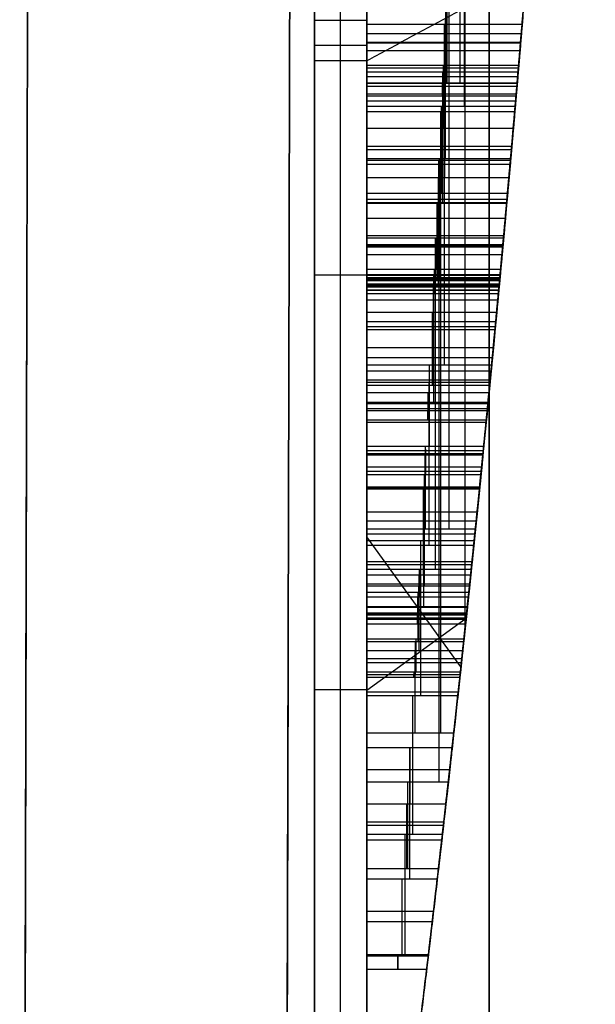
# Model space of a CAD drawing. Header units: millimetres. Extents: x -398 to 387, y -563 to 552.
# Tile 238 of 256: x 379.31 to 382.61, y -15.48 to -9.85. Entities that reach past the tile are written whole.
import ezdxf

# ---------------------------------------------------------------- set-up
doc = ezdxf.new("R2010")
doc.units = ezdxf.units.MM
doc.layers.add('Livello 01', color=7, linetype='Continuous')

# ---------------------------------------------------------------- blocks, each defined once
blk = doc.blocks.new('LOGOKMEDIOTIT')
at = {"layer": 'Livello 01', "color": 254, "true_color": 0xcad1ee}
for p, q in [((283.9315, 277.8976, -0.15), (291.1251, 304.7982, -0.15)), ((291.4653, 301.1167, 0.4496), (290.9978, 299.3711, 0.4496)), ((291.2315, 300.2439), (291.2315, 300.2439, 0.88)), ((290.9978, 299.3711, 0.533), (293.7063, 298.9656, 0.533)), ((290.8648, 298.8767, 0.4244), (290.3687, 297.0236, 0.4244)), ((294.4208, 296.8234, 0.556), (290.8648, 298.8767, 0.556)), ((290.6167, 297.9501), (290.6167, 297.9501, 0.8274)), ((291.4907, 295.733), (289.9129, 295.733)), ((287.659, 290.3766, 0.5386), (288.4021, 294.6154)), ((291.2803, 292.2866, 0.442), (289.3858, 293.38, 0.442)), ((290.333, 292.8333), (290.333, 292.8333, 0.8022)), ((290.4755, 288.6837), (290.4755, 292.7511)), ((288.9186, 291.6117, 0.3344), (288.4484, 289.8581, 0.3344)), ((287.5245, 291.3336), (287.9364, 291.3336, 0.5682)), ((287.5283, 291.3479, -0.3), (287.5283, 291.3479)), ((310.7906, 291.1786, -0.3), (287.4831, 291.1786, -0.3)), ((289.8499, 291.0811, 0.3791), (289.844, 291.0567, 0.3791)), ((289.8469, 291.0689), (289.8469, 291.0689, 0.7579)), ((288.6835, 290.7349), (288.6835, 290.7349, 0.6453)), ((291.1032, 290.5893), (288.6445, 290.5893)), ((288.4484, 289.8581, 0.4712), (292.003, 287.7986, 0.4712)), ((290.1124, 287.9309, 0.3912), (288.2183, 289.0241, 0.3912)), ((290.2257, 288.8284), (290.2257, 288.8284, 0.7926)), ((289.1653, 288.4775), (289.1653, 288.4775, 0.6931)), ((289.3074, 284.3274), (289.3074, 288.3955)), ((287.7508, 287.2564, 0.2742), (287.2805, 285.5015, 0.2742)), ((288.6833, 286.7248, 0.3227), (288.6765, 286.7014, 0.3227)), ((288.6799, 286.7131), (288.6799, 286.7131, 0.645)), ((287.5156, 286.3789), (287.5156, 286.3789, 0.5231)), ((289.9363, 286.2334), (287.4766, 286.2334)), ((291.3343, 285.3075, 0.4443), (290.4579, 285.8177, 0.4443)), ((290.8961, 285.5626), (290.8961, 285.5626, 0.8516)), ((287.2805, 285.5015, 0.4232), (290.8348, 283.4427, 0.4232)), ((290.8348, 283.4427, 0.4443), (291.3343, 285.3075, 0.4443)), ((287.0008, 284.4579, 0.2331), (286.505, 282.6048, 0.2331)), ((290.5568, 282.4043, 0.411), (287.0008, 284.4579, 0.411)), ((289.0577, 284.4721), (289.0577, 284.4721, 0.6825)), ((291.0846, 284.3751), (291.0846, 284.3751, 0.8676)), ((288.2286, 281.656), (288.2286, 283.7489)), ((286.7529, 283.5314), (286.7529, 283.5314, 0.4383)), ((288.7788, 283.4311), (288.7788, 283.4311, 0.6549)), ((290.0714, 280.5932, 0.411), (290.5568, 282.4043, 0.411)), ((290.3141, 281.4988), (290.3141, 281.4988, 0.8005)), ((287.6266, 281.3143), (286.0489, 281.3143)), ((290.2646, 281.3143), (288.7316, 281.3143)), ((288.2286, 278.3085), (288.2286, 280.3287)), ((289.9004, 277.6072, 0.7629), (289.9004, 277.073)), ((287.8818, 277.4668, 0.5624), (294.9331, 277.4668, 0.5624)), ((284.5646, 277.073, -0.15), (295.2362, 277.073, -0.15)), ((289.9004, 277.073, -0.3), (289.9004, 277.073))]:
    blk.add_line(p, q, dxfattribs=at)
for points, weights, degree in [([(291.3551, 305.1541, -0.3), (291.4668, 305.2398, -0.3), (291.6043, 305.2842, -0.3), (291.7582, 305.2842, -0.3)], [1, 0.977400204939, 0.977400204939, 1], 3), ([(291.7582, 305.2842), (291.6043, 305.2842), (291.4668, 305.2398), (291.3551, 305.1541)], [1, 0.977400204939, 0.977400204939, 1], 3), ([(291.3551, 305.1541, -0.15), (291.4668, 305.2398, -0.15), (291.6043, 305.2842, -0.15), (291.7582, 305.2842, -0.15)], [1, 0.977400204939, 0.977400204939, 1], 3), ([(291.1251, 304.7982, -0.3), (291.1649, 304.9469, -0.3), (291.2433, 305.0683, -0.3), (291.3551, 305.1541, -0.3)], [1, 0.977400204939, 0.977400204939, 1], 3), ([(291.3551, 305.1541), (291.2433, 305.0683), (291.1649, 304.9469), (291.1251, 304.7982)], [1, 0.977400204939, 0.977400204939, 1], 3), ([(291.1251, 304.7982, -0.15), (291.1649, 304.9469, -0.15), (291.2433, 305.0683, -0.15), (291.3551, 305.1541, -0.15)], [1, 0.977400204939, 0.977400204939, 1], 3), ([(291.6151, 304.16, 0.9115), (289.0785, 295.2306, 0.7063), (286.548, 286.4985, 0.4366), (284.0251, 277.9695, 0.1026)], [1, 0.999784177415, 0.999784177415, 1], 3), ([(290.9978, 299.3711, 0.8603), (291.1536, 299.9529, 0.8735), (291.3094, 300.5347, 0.8865), (291.4653, 301.1167, 0.8993)], [1, 0.999999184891, 0.999999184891, 1], 3), ([(293.7063, 298.9656, 1.066), (292.8028, 299.1008, 1.0056), (291.9, 299.236, 0.937), (290.9978, 299.3711, 0.8603)], [1, 0.999972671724, 0.999972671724, 1], 3), ([(290.3687, 297.0236, 0.8054), (290.534, 297.6412, 0.8202), (290.6994, 298.2589, 0.8347), (290.8648, 298.8767, 0.8489)], [1, 0.999999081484, 0.999999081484, 1], 3), ([(290.8648, 298.8767, 0.8489), (292.0491, 298.1929, 0.9507), (293.2345, 297.5084, 1.0384), (294.4208, 296.8234, 1.112)], [1, 0.999952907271, 0.999952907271, 1], 3), ([(289.3858, 293.38, 0.7144), (290.0169, 293.0158, 0.7749), (290.6484, 292.6513, 0.8315), (291.2803, 292.2866, 0.884)], [1, 0.999986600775, 0.999986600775, 1], 3), ([(288.4484, 289.8581, 0.6215), (288.6051, 290.4425, 0.6375), (288.7619, 291.0271, 0.6533), (288.9186, 291.6117, 0.6688)], [1, 0.999999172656, 0.999999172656, 1], 3), ([(289.844, 291.0567, 0.7576), (289.8469, 291.0689, 0.7579), (289.8499, 291.0811, 0.7582)], [1, 0.999999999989, 1], 2), ([(288.7304, 290.9099, 0.65), (288.2719, 290.9099, 0.604), (287.8136, 290.9099, 0.5552)], [0.997216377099, 0.997258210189, 0.997309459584], 2), ([(298.4324, 290.9099, 1.3071), (294.6832, 290.9099, 1.1751), (290.9453, 290.9099, 0.8558)], [0.997381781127, 0.996913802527, 0.997069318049], 2), ([(292.003, 287.7986, 0.9424), (290.8169, 288.4859, 0.8495), (289.632, 289.1724, 0.7425), (288.4484, 289.8581, 0.6215)], [1, 0.999952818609, 0.999952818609, 1], 3), ([(288.2183, 289.0241, 0.5977), (288.8492, 288.6599, 0.6633), (289.4806, 288.2955, 0.7248), (290.1124, 287.9309, 0.7823)], [1, 0.999986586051, 0.999986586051, 1], 3), ([(287.2805, 285.5015, 0.4974), (287.4372, 286.0863, 0.5147), (287.594, 286.6713, 0.5317), (287.7508, 287.2564, 0.5485)], [1, 0.9999991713, 0.9999991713, 1], 3), ([(288.6765, 286.7014, 0.6446), (288.6799, 286.7131, 0.645), (288.6833, 286.7248, 0.6453)], [1, 0.999999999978, 1], 2), ([(290.4579, 285.8177, 0.8134), (290.75, 285.6477, 0.8393), (291.0421, 285.4776, 0.8643), (291.3343, 285.3075, 0.8885)], [1, 0.999997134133, 0.999997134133, 1], 3), ([(290.8348, 283.4427, 0.8463), (289.6487, 284.1297, 0.7441), (288.4639, 284.816, 0.6278), (287.2805, 285.5015, 0.4974)], [1, 0.999952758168, 0.999952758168, 1], 3), ([(291.3343, 285.3075, 0.8885), (291.1678, 284.6858, 0.8747), (291.0013, 284.0642, 0.8607), (290.8348, 283.4427, 0.8463)], [1, 0.999999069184, 0.999999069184, 1], 3), ([(286.505, 282.6048, 0.4099), (286.6702, 283.2224, 0.429), (286.8355, 283.8401, 0.4478), (287.0008, 284.4579, 0.4663)], [1, 0.999999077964, 0.999999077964, 1], 3), ([(287.0008, 284.4579, 0.4663), (288.1847, 283.7742, 0.599), (289.3701, 283.0897, 0.7176), (290.5568, 282.4043, 0.8221)], [1, 0.999952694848, 0.999952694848, 1], 3), ([(290.5568, 282.4043, 0.8221), (290.395, 281.8005, 0.8078), (290.2332, 281.1968, 0.7933), (290.0714, 280.5932, 0.7786)], [1, 0.999999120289, 0.999999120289, 1], 3), ([(288.892, 280.9795, 0.6662), (288.2504, 280.9795, 0.6025), (287.6095, 280.9795, 0.5333)], [0.999993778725, 0.999984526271, 0.999993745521], 2), ([(284.7433, 277.2102, 0.1959), (288.028, 277.5034, 0.6146), (291.3248, 277.7203, 0.9244), (294.63, 277.8607, 1.1249)], [1, 0.999634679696, 0.999634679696, 1], 3)]:
    blk.add_rational_spline(points, weights, degree=degree, dxfattribs=at)
for points, degree in [([(291.3551, 305.1541), (291.3551, 305.1541, -0.3)], 1), ([(291.2133, 304.9996, -0.3), (291.2133, 304.9996)], 1), ([(291.1251, 304.7982), (283.9315, 277.8976)], 1), ([(283.9315, 277.8976, -0.3), (291.1251, 304.7982, -0.3)], 1), ([(291.6151, 304.16, 0.9115), (291.1251, 304.7982)], 1), ([(291.1251, 304.7982), (291.1251, 304.7982, -0.3)], 1), ([(291.4653, 301.1167), (290.9978, 299.3711)], 1), ([(290.9978, 299.3711), (290.9978, 299.3711, 0.8603)], 1), ([(290.9978, 299.3711), (293.7063, 298.9656)], 1), ([(290.3687, 297.0236), (290.8648, 298.8767)], 1), ([(290.8648, 298.8767), (290.8648, 298.8767, 0.8489)], 1), ([(290.8648, 298.8767), (294.4208, 296.8234)], 1), ([(290.3687, 297.0236), (290.3687, 297.0236, 0.8054)], 1), ([(290.7387, 296.8238), (290.5847, 296.9064), (290.462, 296.9726), (290.3687, 297.0236)], 3), ([(290.7387, 296.8238, 0.4215), (290.5847, 296.9064, 0.4215), (290.462, 296.9726, 0.4215), (290.3687, 297.0236, 0.4215)], 3), ([(290.531, 296.9356, 0.8198), (290.531, 296.9356)], 1), ([(290.7387, 296.8238), (290.7387, 296.8238, 0.838)], 1), ([(291.0615, 296.6498), (290.9998, 296.6829), (290.8923, 296.7414), (290.7387, 296.8238)], 3), ([(291.0615, 296.6498, 0.4354), (290.9998, 296.6829, 0.4354), (290.8923, 296.7414, 0.4354), (290.7387, 296.8238, 0.4354)], 3), ([(290.9346, 296.7183, 0.8549), (290.9346, 296.7183)], 1), ([(290.3101, 296.441), (290.4931, 296.6012), (290.7432, 296.6708), (291.0615, 296.6498)], 3), ([(290.3101, 296.441, 0.4354), (290.4931, 296.6012, 0.4354), (290.7432, 296.6708, 0.4354), (291.0615, 296.6498, 0.4354)], 3), ([(291.0615, 296.6498), (291.0615, 296.6498, 0.8657)], 1), ([(290.635, 296.6134, 0.829), (290.635, 296.6134)], 1), ([(289.8778, 295.6107), (289.9832, 296.0049), (290.1272, 296.2805), (290.3101, 296.441)], 3), ([(289.8778, 295.6107, 0.4025), (289.9832, 296.0049, 0.4025), (290.1272, 296.2805, 0.4025), (290.3101, 296.441, 0.4025)], 3), ([(290.3101, 296.441), (290.3101, 296.441, 0.8002)], 1), ([(290.0649, 296.1135, 0.778), (290.0649, 296.1135)], 1), ([(289.8698, 294.5238), (289.7641, 294.8353), (289.7675, 295.197), (289.8778, 295.6107)], 3), ([(289.8698, 294.5238, 0.3827), (289.7641, 294.8353, 0.3827), (289.7675, 295.197, 0.3827), (289.8778, 295.6107, 0.3827)], 3), ([(289.8778, 295.6107), (289.8778, 295.6107, 0.7608)], 1), ([(289.7928, 295.0289, 0.7529), (289.7928, 295.0289)], 1), ([(289.8698, 294.5238), (289.8698, 294.5238, 0.76)], 1), ([(290.5661, 293.5843), (290.2068, 293.8999), (289.9756, 294.2138), (289.8698, 294.5238)], 3), ([(290.5661, 293.5843, 0.4139), (290.2068, 293.8999, 0.4139), (289.9756, 294.2138, 0.4139), (289.8698, 294.5238, 0.4139)], 3), ([(290.1229, 294.0561, 0.7833), (290.1229, 294.0561)], 1), ([(291.3598, 293.0431, 0.8906), (291.0776, 293.196, 0.8673), (290.8084, 293.3734, 0.8442), (290.5661, 293.5843, 0.8229)], 3), ([(290.5661, 293.5843), (290.5661, 293.5843, 0.8229)], 1), ([(291.3598, 293.0431), (291.057, 293.2071), (290.7924, 293.3873), (290.5661, 293.5843)], 3), ([(291.3598, 293.0431, 0.448), (291.057, 293.2071, 0.448), (290.7924, 293.3873, 0.448), (290.5661, 293.5843, 0.448)], 3), ([(289.3858, 293.38), (289.3231, 293.2812), (289.2704, 293.1844), (289.2277, 293.0882)], 3), ([(289.2277, 293.0882, 0.3593), (289.2704, 293.1844, 0.3593), (289.3231, 293.2812, 0.3593), (289.3858, 293.38, 0.3593)], 3), ([(289.3858, 293.38), (289.3858, 293.38, 0.7144)], 1), ([(291.2803, 292.2866), (289.3858, 293.38)], 1), ([(290.9343, 293.3013, 0.8548), (290.9343, 293.3013)], 1), ([(289.2992, 293.2331, 0.706), (289.2992, 293.2331)], 1), ([(289.2277, 293.0882), (289.1846, 292.9918), (289.1508, 292.896), (289.1254, 292.8013)], 3), ([(289.1254, 292.8013, 0.3517), (289.1508, 292.896, 0.3517), (289.1846, 292.9918, 0.3517), (289.2277, 293.0882, 0.3517)], 3), ([(289.2277, 293.0882), (289.2277, 293.0882, 0.6991)], 1), ([(289.1699, 292.9441, 0.6935), (289.1699, 292.9441)], 1), ([(289.1254, 292.8013), (289.0372, 292.4723), (289.0516, 292.1684), (289.1691, 291.89)], 3), ([(289.1691, 291.89, 0.3488), (289.0516, 292.1684, 0.3488), (289.0372, 292.4723, 0.3488), (289.1254, 292.8013, 0.3488)], 3), ([(289.1254, 292.8013), (289.1254, 292.8013, 0.6892)], 1), ([(289.0701, 292.3267, 0.6838), (289.0701, 292.3267)], 1), ([(291.1004, 291.8807), (291.1504, 292.0082), (291.2096, 292.1436), (291.2803, 292.2866)], 3), ([(291.2803, 292.2866, 0.4447), (291.2096, 292.1436, 0.4447), (291.1504, 292.0082, 0.4447), (291.1004, 291.8807, 0.4447)], 3), ([(291.2803, 292.2866), (291.2803, 292.2866, 0.884)], 1), ([(291.1826, 292.0778, 0.8759), (291.1826, 292.0778)], 1), ([(289.1691, 291.89), (289.1691, 291.89, 0.6934)], 1), ([(289.1691, 291.89), (289.2859, 291.6113), (289.5129, 291.3416), (289.8499, 291.0811)], 3), ([(289.8499, 291.0811, 0.3814), (289.5129, 291.3416, 0.3814), (289.2859, 291.6113, 0.3814), (289.1691, 291.89, 0.3814)], 3), ([(290.9788, 291.5111), (291.0109, 291.6303), (291.0518, 291.7536), (291.1004, 291.8807)], 3), ([(291.1004, 291.8807, 0.4371), (291.0518, 291.7536, 0.4371), (291.0109, 291.6303, 0.4371), (290.9788, 291.5111, 0.4371)], 3), ([(291.1004, 291.8807), (291.1004, 291.8807, 0.869)], 1), ([(291.0334, 291.6929, 0.8633), (291.0334, 291.6929)], 1), ([(288.9186, 291.6117), (288.4484, 289.8581)], 1), ([(288.9186, 291.6117, 0.6688), (288.9186, 291.6117)], 1), ([(289.3524, 291.3578), (289.2049, 291.4463), (289.0609, 291.5314), (288.9186, 291.6117)], 3), ([(288.9186, 291.6117, 0.3577), (289.0609, 291.5314, 0.3577), (289.2049, 291.4463, 0.3577), (289.3524, 291.3578, 0.3577)], 3), ([(289.1336, 291.4878, 0.69), (289.1336, 291.4878)], 1), ([(289.4269, 291.4787, 0.7183), (289.4269, 291.4787)], 1), ([(290.9985, 290.7538), (290.9044, 290.9544), (290.8979, 291.2062), (290.9788, 291.5111)], 3), ([(290.9788, 291.5111, 0.4327), (290.8979, 291.2062, 0.4327), (290.9044, 290.9544, 0.4327), (290.9985, 290.7538, 0.4327)], 3), ([(290.9788, 291.5111), (290.9788, 291.5111, 0.8586)], 1), ([(289.3524, 291.3578), (289.3524, 291.3578, 0.7112)], 1), ([(289.844, 291.0567), (289.6631, 291.1693), (289.4991, 291.2703), (289.3524, 291.3578)], 3), ([(289.3524, 291.3578, 0.3811), (289.4991, 291.2703, 0.3811), (289.6631, 291.1693, 0.3811), (289.844, 291.0567, 0.3811)], 3), ([(289.5854, 291.2167, 0.7334), (289.5854, 291.2167)], 1), ([(289.8499, 291.0811), (289.844, 291.0567)], 1), ([(289.8499, 291.0811), (289.8499, 291.0811, 0.7582)], 1), ([(290.923, 291.0933, 0.8539), (290.923, 291.0933)], 1), ([(289.844, 291.0567), (289.844, 291.0567, 0.7576)], 1), ([(290.9985, 290.7538), (290.9985, 290.7538, 0.8603)], 1), ([(291.6251, 290.173), (291.302, 290.3604), (291.0932, 290.5537), (290.9985, 290.7538)], 3), ([(290.9985, 290.7538, 0.4589), (291.0932, 290.5537, 0.4589), (291.302, 290.3604, 0.4589), (291.6251, 290.173, 0.4589)], 3), ([(291.2261, 290.4586, 0.8795), (291.2261, 290.4586)], 1), ([(288.4484, 289.8581), (288.4484, 289.8581, 0.6215)], 1), ([(288.4484, 289.8581), (292.003, 287.7986)], 1), ([(288.2183, 289.0241), (288.1556, 288.9259), (288.1028, 288.828), (288.0598, 288.7326)], 3), ([(288.0598, 288.7326, 0.3007), (288.1028, 288.828, 0.3007), (288.1556, 288.9259, 0.3007), (288.2183, 289.0241, 0.3007)], 3), ([(288.2183, 289.0241), (288.2183, 289.0241, 0.5977)], 1), ([(290.1124, 287.9309), (288.2183, 289.0241)], 1), ([(288.1317, 288.8773, 0.5887), (288.1317, 288.8773)], 1), ([(288.0598, 288.7326), (288.0171, 288.6361), (287.983, 288.5404), (287.9571, 288.4446)], 3), ([(287.9571, 288.4446, 0.2923), (287.983, 288.5404, 0.2923), (288.0171, 288.6361, 0.2923), (288.0598, 288.7326, 0.2923)], 3), ([(288.0598, 288.7326), (288.0598, 288.7326, 0.5812)], 1), ([(288.0021, 288.5883, 0.5751), (288.0021, 288.5883)], 1), ([(287.9571, 288.4446), (287.8703, 288.1166), (287.8841, 287.8131), (288.0009, 287.5341)], 3), ([(288.0009, 287.5341, 0.2892), (287.8841, 287.8131, 0.2892), (287.8703, 288.1166, 0.2892), (287.9571, 288.4446, 0.2892)], 3), ([(287.9571, 288.4446), (287.9571, 288.4446, 0.5704)], 1), ([(287.9026, 287.971, 0.5646), (287.9026, 287.971)], 1), ([(289.9336, 287.5244), (289.9825, 287.6526), (290.0424, 287.788), (290.1124, 287.9309)], 3), ([(290.1124, 287.9309, 0.3935), (290.0424, 287.788, 0.3935), (289.9825, 287.6526, 0.3935), (289.9336, 287.5244, 0.3935)], 3), ([(290.1124, 287.9309), (290.1124, 287.9309, 0.7823)], 1), ([(290.0151, 287.7221, 0.7734), (290.0151, 287.7221)], 1), ([(288.0009, 287.5341), (288.0009, 287.5341, 0.575)], 1), ([(288.0009, 287.5341), (288.1183, 287.2557), (288.3461, 286.9856), (288.6833, 286.7248)], 3), ([(288.6833, 286.7248, 0.3246), (288.3461, 286.9856, 0.3246), (288.1183, 287.2557, 0.3246), (288.0009, 287.5341, 0.3246)], 3), ([(289.8123, 287.1548), (289.844, 287.274), (289.8847, 287.3973), (289.9336, 287.5244)], 3), ([(289.9336, 287.5244, 0.3853), (289.8847, 287.3973, 0.3853), (289.844, 287.274, 0.3853), (289.8123, 287.1548, 0.3853)], 3), ([(289.9336, 287.5244), (289.9336, 287.5244, 0.7659)], 1), ([(289.8665, 287.3366, 0.7597), (289.8665, 287.3366)], 1), ([(287.7508, 287.2564), (287.2805, 285.5015)], 1), ([(287.7508, 287.2564, 0.5485), (287.7508, 287.2564)], 1), ([(288.1848, 287.0018), (288.0384, 287.091), (287.8934, 287.1747), (287.7508, 287.2564)], 3), ([(287.7508, 287.2564, 0.2989), (287.8934, 287.1747, 0.2989), (288.0384, 287.091, 0.2989), (288.1848, 287.0018, 0.2989)], 3), ([(287.9664, 287.1319, 0.5714), (287.9664, 287.1319)], 1), ([(289.8316, 286.3989), (289.7369, 286.5977), (289.7303, 286.8502), (289.8123, 287.1548)], 3), ([(289.8123, 287.1548, 0.3805), (289.7303, 286.8502, 0.3805), (289.7369, 286.5977, 0.3805), (289.8316, 286.3989, 0.3805)], 3), ([(289.8123, 287.1548), (289.8123, 287.1548, 0.7547)], 1), ([(288.2597, 287.1228, 0.602), (288.2597, 287.1228)], 1), ([(288.1848, 287.0018), (288.1848, 287.0018, 0.5943)], 1), ([(288.6765, 286.7014), (288.4956, 286.8137), (288.3319, 286.9139), (288.1848, 287.0018)], 3), ([(288.1848, 287.0018, 0.3242), (288.3319, 286.9139, 0.3242), (288.4956, 286.8137, 0.3242), (288.6765, 286.7014, 0.3242)], 3), ([(288.418, 286.8608, 0.6184), (288.418, 286.8608)], 1), ([(289.7557, 286.7372, 0.7494), (289.7557, 286.7372)], 1), ([(288.6833, 286.7248), (288.6765, 286.7014)], 1), ([(288.6765, 286.7014), (288.6765, 286.7014, 0.6446)], 1), ([(288.6833, 286.7248), (288.6833, 286.7248, 0.6453)], 1), ([(289.8316, 286.3989), (289.8316, 286.3989, 0.7565)], 1), ([(290.4579, 285.8177), (290.1348, 286.0048), (289.9256, 286.1974), (289.8316, 286.3989)], 3), ([(289.8316, 286.3989, 0.4091), (289.9256, 286.1974, 0.4091), (290.1348, 286.0048, 0.4091), (290.4579, 285.8177, 0.4091)], 3), ([(290.0588, 286.1029, 0.7774), (290.0588, 286.1029)], 1), ([(290.4579, 285.8177), (290.4579, 285.8177, 0.8134)], 1), ([(291.3343, 285.3075), (290.4579, 285.8177)], 1), ([(287.2805, 285.5015), (287.2805, 285.5015, 0.4974)], 1), ([(287.2805, 285.5015), (290.8348, 283.4427)], 1), ([(290.8348, 283.4427), (291.3343, 285.3075)], 1), ([(291.3343, 285.3075), (291.3343, 285.3075, 0.8885)], 1), ([(286.505, 282.6048), (287.0008, 284.4579)], 1), ([(287.0008, 284.4579), (287.0008, 284.4579, 0.4663)], 1), ([(287.0008, 284.4579), (290.5568, 282.4043)], 1), ([(290.8348, 283.4427), (290.8348, 283.4427, 0.8463)], 1), ([(286.505, 282.6048), (286.505, 282.6048, 0.4099)], 1), ([(286.875, 282.405), (286.7207, 282.4884), (286.5977, 282.5549), (286.505, 282.6048)], 3), ([(286.875, 282.405, 0.2274), (286.7207, 282.4884, 0.2274), (286.5977, 282.5549, 0.2274), (286.505, 282.6048, 0.2274)], 3), ([(286.6669, 282.5174, 0.4285), (286.6669, 282.5174)], 1), ([(286.875, 282.405), (286.875, 282.405, 0.4521)], 1), ([(287.1975, 282.2303), (287.1362, 282.2648), (287.0283, 282.322), (286.875, 282.405)], 3), ([(287.1975, 282.2303, 0.2456), (287.1362, 282.2648, 0.2456), (287.0283, 282.322, 0.2456), (286.875, 282.405, 0.2456)], 3), ([(290.5568, 282.4043), (290.0714, 280.5932)], 1), ([(290.5568, 282.4043), (290.5568, 282.4043, 0.8221)], 1), ([(287.0707, 282.2994, 0.4741), (287.0707, 282.2994)], 1), ([(286.4461, 282.0233), (286.6283, 282.1831), (286.8788, 282.2524), (287.1975, 282.2303)], 3), ([(286.4461, 282.0233, 0.2456), (286.6283, 282.1831, 0.2456), (286.8788, 282.2524, 0.2456), (287.1975, 282.2303, 0.2456)], 3), ([(287.1975, 282.2303), (287.1975, 282.2303, 0.4882)], 1), ([(286.7706, 282.195, 0.4403), (286.7706, 282.195)], 1), ([(286.0137, 281.1927), (286.1195, 281.5851), (286.2632, 281.8624), (286.4461, 282.0233)], 3), ([(286.0137, 281.1927, 0.2027), (286.1195, 281.5851, 0.2027), (286.2632, 281.8624, 0.2027), (286.4461, 282.0233, 0.2027)], 3), ([(286.4461, 282.0233), (286.4461, 282.0233, 0.4031)], 1), ([(286.201, 281.6948, 0.3745), (286.201, 281.6948)], 1), ([(288.1201, 281.6891), (288.0067, 281.7198), (287.9061, 281.7012), (287.8179, 281.634)], 3), ([(288.1201, 281.6891, 0.2955), (288.0067, 281.7198, 0.2955), (287.9061, 281.7012, 0.2955), (287.8179, 281.634, 0.2955)], 3), ([(287.9596, 281.6982, 0.5707), (287.9596, 281.6982)], 1), ([(288.7571, 281.2805), (288.6155, 281.4776), (288.4029, 281.6137), (288.1201, 281.6891)], 3), ([(288.1201, 281.6891, 0.5875), (288.1201, 281.6891)], 1), ([(288.7571, 281.2805, 0.3283), (288.6155, 281.4776, 0.3283), (288.4029, 281.6137, 0.3283), (288.1201, 281.6891, 0.3283)], 3), ([(287.8179, 281.634, 0.5556), (287.7187, 281.5588, 0.5451), (287.6609, 281.4427, 0.5388), (287.6288, 281.3225, 0.5354)], 3), ([(287.8179, 281.634), (287.7297, 281.5672), (287.6664, 281.4631), (287.6288, 281.3225)], 3), ([(287.8179, 281.634, 0.2795), (287.7297, 281.5672, 0.2795), (287.6664, 281.4631, 0.2795), (287.6288, 281.3225, 0.2795)], 3), ([(287.8179, 281.634, 0.5556), (287.8179, 281.634)], 1), ([(288.2494, 281.6486, 0.601), (288.2494, 280.3183, 0.601)], 1), ([(287.7044, 281.5059, 0.5435), (287.7044, 281.5059)], 1), ([(288.4915, 281.5304, 0.6259), (288.4915, 281.5304)], 1), ([(287.6288, 281.3225, 0.5354), (287.5962, 281.2026, 0.5319), (287.5849, 281.0757, 0.5306), (287.615, 280.955, 0.5339)], 3), ([(287.6288, 281.3225), (287.5919, 281.1868), (287.5878, 281.0642), (287.615, 280.955)], 3), ([(287.6288, 281.3225, 0.2693), (287.5919, 281.1868, 0.2693), (287.5878, 281.0642, 0.2693), (287.615, 280.955, 0.2693)], 3), ([(287.6288, 281.3225, 0.5354), (287.6288, 281.3225)], 1), ([(288.8766, 280.6325), (288.9393, 280.8668), (288.8994, 281.0835), (288.7571, 281.2805)], 3), ([(288.7571, 281.2805, 0.6527), (288.7571, 281.2805)], 1), ([(288.8766, 280.6325, 0.3359), (288.9393, 280.8668, 0.3359), (288.8994, 281.0835, 0.3359), (288.7571, 281.2805, 0.3359)], 3), ([(286.0062, 280.1051), (285.9004, 280.4158), (285.9032, 280.7786), (286.0137, 281.1927)], 3), ([(286.0062, 280.1051, 0.1772), (285.9004, 280.4158, 0.1772), (285.9032, 280.7786, 0.1772), (286.0137, 281.1927, 0.1772)], 3), ([(286.0137, 281.1927), (286.0137, 281.1927, 0.3523)], 1), ([(287.5979, 281.1288, 0.532), (287.5979, 281.1288)], 1), ([(289.2704, 281.0769, 0.7033), (289.5225, 280.8262, 0.7276), (289.7402, 280.5328, 0.748), (289.8385, 280.1895, 0.7571)], 3), ([(289.2704, 281.0769), (289.2704, 281.0769, 0.7033)], 1), ([(289.2704, 281.0769), (289.5636, 280.7855), (289.7527, 280.4892), (289.8385, 280.1895)], 3), ([(289.6876, 280.8378), (289.5543, 280.9177), (289.4154, 280.998), (289.2704, 281.0769)], 3), ([(289.2704, 281.0769, 0.3808), (289.5636, 280.7855, 0.3808), (289.7527, 280.4892, 0.3808), (289.8385, 280.1895, 0.3808)], 3), ([(289.6876, 280.8378, 0.3737), (289.5543, 280.9177, 0.3737), (289.4154, 280.998, 0.3737), (289.2704, 281.0769, 0.3737)], 3), ([(287.615, 280.955, 0.5339), (287.6452, 280.8325, 0.5371), (287.7168, 280.7247, 0.5448), (287.8021, 280.6325, 0.5539)], 3), ([(287.615, 280.955), (287.615, 280.955, 0.5339)], 1), ([(287.615, 280.955), (287.6419, 280.8457), (287.7046, 280.7379), (287.8021, 280.6325)], 3), ([(287.615, 280.955, 0.2786), (287.6419, 280.8457, 0.2786), (287.7046, 280.7379, 0.2786), (287.8021, 280.6325, 0.2786)], 3), ([(288.8937, 280.9705, 0.6663), (288.8937, 280.9705)], 1), ([(289.4834, 280.9578, 0.7237), (289.4834, 280.9578)], 1), ([(289.6876, 280.8378), (289.6876, 280.8378, 0.743)], 1), ([(290.0714, 280.5932), (289.9487, 280.6756), (289.8206, 280.7565), (289.6876, 280.8378)], 3), ([(290.0714, 280.5932, 0.3916), (289.9487, 280.6756, 0.3916), (289.8206, 280.7565, 0.3916), (289.6876, 280.8378, 0.3916)], 3), ([(287.6821, 280.7923, 0.5411), (287.6821, 280.7923)], 1), ([(289.8834, 280.7159, 0.7613), (289.8834, 280.7159)], 1), ([(285.9288, 280.6101, 0.3422), (285.9288, 280.6101)], 1), ([(287.8021, 280.6325, 0.5539), (287.8021, 280.6325)], 1), ([(287.8021, 280.6325), (287.8775, 280.5546), (287.9712, 280.4813), (288.0846, 280.4099)], 3), ([(287.8021, 280.6325, 0.2937), (287.8775, 280.5546, 0.2937), (287.9712, 280.4813, 0.2937), (288.0846, 280.4099, 0.2937)], 3), ([(288.6861, 280.3214), (288.7746, 280.3851), (288.838, 280.4892), (288.8766, 280.6325)], 3), ([(288.6861, 280.3214, 0.3343), (288.7746, 280.3851, 0.3343), (288.838, 280.4892, 0.3343), (288.8766, 280.6325, 0.3343)], 3), ([(288.8766, 280.6325, 0.6646), (288.8766, 280.6325)], 1), ([(289.6322, 280.6363, 0.7378), (289.6322, 280.6363)], 1), ([(290.0714, 280.5932, 0.7786), (290.0714, 280.5932)], 1), ([(287.9291, 280.5188, 0.5674), (287.9291, 280.5188)], 1), ([(288.8001, 280.4471, 0.657), (288.8001, 280.4471)], 1), ([(288.0846, 280.4099, 0.5838), (288.1771, 280.3515, 0.5935), (288.2742, 280.2987, 0.6036), (288.3798, 280.2701, 0.6144)], 3), ([(288.0846, 280.4099, 0.5838), (288.0846, 280.4099)], 1), ([(288.0846, 280.4099), (288.1976, 280.3386), (288.2958, 280.2928), (288.3798, 280.2701)], 3), ([(288.0846, 280.4099, 0.3091), (288.1976, 280.3386, 0.3091), (288.2958, 280.2928, 0.3091), (288.3798, 280.2701, 0.3091)], 3), ([(288.2431, 280.3218, 0.6003), (288.2431, 280.3218)], 1), ([(288.3798, 280.2701), (288.4949, 280.2398), (288.5972, 280.2563), (288.6861, 280.3214)], 3), ([(288.3798, 280.2701, 0.3247), (288.4949, 280.2398, 0.3247), (288.5972, 280.2563, 0.3247), (288.6861, 280.3214, 0.3247)], 3), ([(288.6861, 280.3214, 0.6456), (288.6861, 280.3214)], 1), ([(288.3798, 280.2701, 0.6144), (288.3798, 280.2701)], 1), ([(288.5428, 280.26, 0.6311), (288.5428, 280.26)], 1), ([(289.8385, 280.1895), (289.9243, 279.889), (289.9167, 279.5497), (289.8144, 279.1697)], 3), ([(289.8385, 280.1895, 0.3837), (289.9243, 279.889, 0.3837), (289.9167, 279.5497, 0.3837), (289.8144, 279.1697, 0.3837)], 3), ([(289.8385, 280.1895), (289.8385, 280.1895, 0.7571)], 1), ([(286.0062, 280.1051), (286.0062, 280.1051, 0.3514)], 1), ([(286.7017, 279.1652), (286.3434, 279.4811), (286.1112, 279.7946), (286.0062, 280.1051)], 3), ([(286.7017, 279.1652, 0.2175), (286.3434, 279.4811, 0.2175), (286.1112, 279.7946, 0.2175), (286.0062, 280.1051, 0.2175)], 3), ([(289.897, 279.7094, 0.7625), (289.897, 279.7094)], 1), ([(286.259, 279.6372, 0.3813), (286.259, 279.6372)], 1), ([(287.4955, 278.6261, 0.5209), (287.2127, 278.7771, 0.4902), (286.9441, 278.9549, 0.4601), (286.7017, 279.1652, 0.4325)], 3), ([(286.7017, 279.1652), (286.7017, 279.1652, 0.4325)], 1), ([(287.4955, 278.6261), (287.193, 278.7876), (286.9281, 278.9689), (286.7017, 279.1652)], 3), ([(287.4955, 278.6261, 0.262), (287.193, 278.7876, 0.262), (286.9281, 278.9689, 0.262), (286.7017, 279.1652, 0.262)], 3), ([(289.8144, 279.1697), (289.7086, 278.7732), (289.5329, 278.4996), (289.2876, 278.3481)], 3), ([(289.8144, 279.1697, 0.3797), (289.7086, 278.7732, 0.3797), (289.5329, 278.4996, 0.3797), (289.2876, 278.3481, 0.3797)], 3), ([(289.8144, 279.1697), (289.8144, 279.1697, 0.7549)], 1), ([(287.07, 278.8826, 0.474), (287.07, 278.8826)], 1), ([(288.3554, 278.2716, 0.6119), (288.0551, 278.352, 0.581), (287.769, 278.4783, 0.5507), (287.4955, 278.6261, 0.5209)], 3), ([(287.4955, 278.6261), (287.4955, 278.6261, 0.5209)], 1), ([(288.3554, 278.2716), (288.0853, 278.3439), (287.799, 278.4621), (287.4955, 278.6261)], 3), ([(288.3554, 278.2716, 0.3078), (288.0853, 278.3439, 0.3078), (287.799, 278.4621, 0.3078), (287.4955, 278.6261, 0.3078)], 3), ([(289.6033, 278.667, 0.7351), (289.6033, 278.667)], 1), ([(287.938, 278.4145, 0.5684), (287.938, 278.4145)], 1), ([(289.2876, 278.3481), (289.0416, 278.1961), (288.7312, 278.1706), (288.3554, 278.2716)], 3), ([(289.2876, 278.3481, 0.3546), (289.0416, 278.1961, 0.3546), (288.7312, 278.1706, 0.3546), (288.3554, 278.2716, 0.3546)], 3), ([(289.2876, 278.3481), (289.2876, 278.3481, 0.7049)], 1), ([(288.3554, 278.2716), (288.3554, 278.2716, 0.6119)], 1), ([(288.8702, 278.215, 0.664), (288.8702, 278.215)], 1), ([(284.5646, 277.073), (295.2362, 277.073)], 1), ([(295.2362, 277.073, -0.3), (284.5646, 277.073, -0.3)], 1)]:
    blk.add_open_spline(points, degree=degree, dxfattribs=at)
for points, knots in [([(290.7387, 296.8238, 0.838), (290.7003, 296.8444, 0.8347), (290.6619, 296.865, 0.8313), (290.6236, 296.8856, 0.828), (290.581, 296.9085, 0.8242), (290.5385, 296.9315, 0.8205), (290.496, 296.9544, 0.8167), (290.4535, 296.9774, 0.813), (290.4111, 297.0004, 0.8092), (290.3687, 297.0236, 0.8054)], [-0.4217716, -0.4217716, -0.4217716, -0.4217716, -0.29068, -0.29068, -0.29068, -0.1453406, -0.1453406, -0.1453406, 0, 0, 0, 0]), ([(291.0615, 296.6498, 0.8657), (291.0232, 296.6703, 0.8624), (290.985, 296.6911, 0.8592), (290.9468, 296.7117, 0.8559), (290.9121, 296.7305, 0.853), (290.8775, 296.7492, 0.85), (290.8428, 296.7678, 0.847), (290.8081, 296.7865, 0.844), (290.7734, 296.8052, 0.841), (290.7387, 296.8238, 0.838)], [0, 0, 0, 0, 0.1307425, 0.1307425, 0.1307425, 0.2492444, 0.2492444, 0.2492444, 0.3677468, 0.3677468, 0.3677468, 0.3677468]), ([(290.3101, 296.441, 0.8002), (290.4115, 296.5298, 0.8093), (290.5348, 296.5892, 0.8202), (290.7924, 296.6525, 0.8427), (290.9278, 296.6586, 0.8543), (291.0615, 296.6498, 0.8657)], [0, 0, 0, 0, 0.4045378, 0.4045378, 0.8090755, 0.8090755, 0.8090755, 0.8090755]), ([(289.8778, 295.6107, 0.7608), (289.9187, 295.764, 0.7646), (289.9691, 295.9151, 0.7692), (290.1052, 296.2006, 0.7817), (290.1903, 296.3359, 0.7894), (290.3101, 296.441, 0.8002)], [0, 0, 0, 0, 0.4771584, 0.4771584, 0.9543169, 0.9543169, 0.9543169, 0.9543169]), ([(289.8698, 294.5238, 0.76), (289.8105, 294.6986, 0.7545), (289.7883, 294.8832, 0.7524), (289.7987, 295.2512, 0.7534), (289.8304, 295.4328, 0.7564), (289.8778, 295.6107, 0.7608)], [0, 0, 0, 0, 0.553662, 0.553662, 1.107324, 1.107324, 1.107324, 1.107324]), ([(290.5661, 293.5843, 0.8229), (290.4178, 293.7146, 0.8099), (290.2783, 293.8553, 0.7974), (290.0362, 294.1664, 0.7754), (289.9339, 294.336, 0.766), (289.8698, 294.5238, 0.76)], [0, 0, 0, 0, 0.593984, 0.593984, 1.187969, 1.187969, 1.187969, 1.187969]), ([(289.2277, 293.0882, 0.6991), (289.2396, 293.115, 0.7003), (289.2521, 293.1414, 0.7015), (289.2651, 293.1676, 0.7027), (289.2782, 293.1938, 0.704), (289.2918, 293.2197, 0.7053), (289.3059, 293.2453, 0.7067), (289.3311, 293.291, 0.7091), (289.3578, 293.336, 0.7117), (289.3858, 293.38, 0.7144)], [-0.3325814, -0.3325814, -0.3325814, -0.3325814, -0.2447347, -0.2447347, -0.2447347, -0.1568948, -0.1568948, -0.1568948, 0, 0, 0, 0]), ([(289.1254, 292.8013, 0.6892), (289.1322, 292.8268, 0.6898), (289.1396, 292.8521, 0.6906), (289.1475, 292.8773, 0.6913), (289.1555, 292.9025, 0.6921), (289.1639, 292.9275, 0.6929), (289.1729, 292.9524, 0.6938), (289.1894, 292.9983, 0.6954), (289.2078, 293.0437, 0.6972), (289.2277, 293.0882, 0.6991)], [-0.3051957, -0.3051957, -0.3051957, -0.3051957, -0.2259372, -0.2259372, -0.2259372, -0.1466797, -0.1466797, -0.1466797, 0, 0, 0, 0]), ([(289.1691, 291.89, 0.6934), (289.1085, 292.0336, 0.6875), (289.0751, 292.1879, 0.6842), (289.0638, 292.4953, 0.6831), (289.0851, 292.651, 0.6852), (289.1254, 292.8013, 0.6892)], [0, 0, 0, 0, 0.4671161, 0.4671161, 0.9342323, 0.9342323, 0.9342323, 0.9342323]), ([(291.2803, 292.2866, 0.884), (291.2626, 292.2509, 0.8826), (291.2454, 292.2149, 0.8811), (291.2285, 292.1788, 0.8797), (291.2116, 292.1427, 0.8783), (291.1952, 292.1064, 0.8769), (291.1791, 292.07, 0.8756), (291.1516, 292.0074, 0.8733), (291.1254, 291.9443, 0.8711), (291.1004, 291.8807, 0.869)], [0, 0, 0, 0, 0.1196096, 0.1196096, 0.1196096, 0.2392202, 0.2392202, 0.2392202, 0.4443023, 0.4443023, 0.4443023, 0.4443023]), ([(289.8499, 291.0811, 0.7582), (289.7087, 291.1902, 0.7451), (289.5751, 291.3095, 0.7325), (289.3397, 291.5771, 0.71), (289.2384, 291.7246, 0.7002), (289.1691, 291.89, 0.6934)], [0, 0, 0, 0, 0.537108, 0.537108, 1.074216, 1.074216, 1.074216, 1.074216]), ([(291.1004, 291.8807, 0.869), (291.0883, 291.849, 0.8679), (291.0765, 291.8171, 0.8669), (291.0651, 291.785, 0.866), (291.0536, 291.753, 0.865), (291.0426, 291.7208, 0.8641), (291.032, 291.6885, 0.8632), (291.0127, 291.6299, 0.8615), (290.9948, 291.5707, 0.86), (290.9788, 291.5111, 0.8586)], [-0.3894846, -0.3894846, -0.3894846, -0.3894846, -0.2874076, -0.2874076, -0.2874076, -0.1853277, -0.1853277, -0.1853277, 0, 0, 0, 0]), ([(288.9186, 291.6117, 0.6688), (288.956, 291.5906, 0.6725), (288.9932, 291.5694, 0.6762), (289.0303, 291.548, 0.6798), (289.0674, 291.5266, 0.6835), (289.1044, 291.505, 0.6871), (289.1413, 291.4833, 0.6907), (289.2119, 291.4418, 0.6976), (289.2822, 291.3999, 0.7044), (289.3524, 291.3578, 0.7112)], [-0.5043875, -0.5043875, -0.5043875, -0.5043875, -0.3753919, -0.3753919, -0.3753919, -0.2463974, -0.2463974, -0.2463974, 0, 0, 0, 0]), ([(290.9788, 291.5111, 0.8586), (290.9457, 291.3862, 0.8558), (290.9235, 291.2581, 0.8539), (290.9218, 291.0001, 0.8538), (290.9434, 290.8713, 0.8556), (290.9985, 290.7538, 0.8603)], [0, 0, 0, 0, 0.3888389, 0.3888389, 0.7776778, 0.7776778, 0.7776778, 0.7776778]), ([(289.3524, 291.3578, 0.7112), (289.398, 291.3306, 0.7156), (289.4435, 291.3032, 0.7199), (289.4888, 291.2756, 0.7242), (289.5342, 291.248, 0.7285), (289.5795, 291.2203, 0.7328), (289.6247, 291.1925, 0.7371), (289.698, 291.1475, 0.744), (289.771, 291.1021, 0.7509), (289.844, 291.0567, 0.7576)], [-0.5783755, -0.5783755, -0.5783755, -0.5783755, -0.4185612, -0.4185612, -0.4185612, -0.258748, -0.258748, -0.258748, 0, 0, 0, 0]), ([(290.9985, 290.7538, 0.8603), (291.0609, 290.622, 0.8656), (291.16, 290.5141, 0.874), (291.3789, 290.3259, 0.8922), (291.5, 290.2456, 0.9022), (291.6251, 290.173, 0.9123)], [0, 0, 0, 0, 0.436323, 0.436323, 0.8726461, 0.8726461, 0.8726461, 0.8726461]), ([(288.0598, 288.7326, 0.5812), (288.0718, 288.7591, 0.5825), (288.0843, 288.7854, 0.5838), (288.0973, 288.8114, 0.5851), (288.1103, 288.8375, 0.5865), (288.1239, 288.8632, 0.5879), (288.1379, 288.8887, 0.5894), (288.1632, 288.9347, 0.592), (288.19, 288.9798, 0.5948), (288.2183, 289.0241, 0.5977)], [-0.3324946, -0.3324946, -0.3324946, -0.3324946, -0.2450912, -0.2450912, -0.2450912, -0.1576905, -0.1576905, -0.1576905, 0, 0, 0, 0]), ([(287.9571, 288.4446, 0.5704), (287.964, 288.4701, 0.5711), (287.9714, 288.4954, 0.5719), (287.9793, 288.5205, 0.5727), (287.9873, 288.5457, 0.5736), (287.9957, 288.5707, 0.5745), (288.0047, 288.5955, 0.5754), (288.0214, 288.6418, 0.5772), (288.0398, 288.6876, 0.5791), (288.0598, 288.7326, 0.5812)], [-0.3062979, -0.3062979, -0.3062979, -0.3062979, -0.2271441, -0.2271441, -0.2271441, -0.1479925, -0.1479925, -0.1479925, 0, 0, 0, 0]), ([(288.0009, 287.5341, 0.575), (287.9408, 287.6777, 0.5687), (287.9077, 287.8318, 0.5652), (287.8964, 288.1389, 0.564), (287.9173, 288.2943, 0.5662), (287.9571, 288.4446, 0.5704)], [0, 0, 0, 0, 0.4665754, 0.4665754, 0.9331507, 0.9331507, 0.9331507, 0.9331507]), ([(290.1124, 287.9309, 0.7823), (290.0949, 287.8952, 0.7807), (290.0777, 287.8593, 0.7791), (290.061, 287.8233, 0.7776), (290.0442, 287.7873, 0.7761), (290.0278, 287.751, 0.7746), (290.0118, 287.7146, 0.7731), (289.9843, 287.6518, 0.7706), (289.958, 287.5885, 0.7682), (289.9336, 287.5244, 0.7659)], [-0.4445828, -0.4445828, -0.4445828, -0.4445828, -0.325204, -0.325204, -0.325204, -0.205822, -0.205822, -0.205822, 0, 0, 0, 0]), ([(288.6833, 286.7248, 0.6453), (288.5421, 286.834, 0.6311), (288.4084, 286.9534, 0.6174), (288.1723, 287.2211, 0.593), (288.0707, 287.3686, 0.5824), (288.0009, 287.5341, 0.575)], [0, 0, 0, 0, 0.537901, 0.537901, 1.075802, 1.075802, 1.075802, 1.075802]), ([(289.9336, 287.5244, 0.7659), (289.9213, 287.4926, 0.7648), (289.9095, 287.4607, 0.7637), (289.898, 287.4287, 0.7626), (289.8866, 287.3966, 0.7616), (289.8756, 287.3644, 0.7606), (289.865, 287.3321, 0.7596), (289.8458, 287.2735, 0.7578), (289.8281, 287.2143, 0.7562), (289.8123, 287.1548, 0.7547)], [-0.3894222, -0.3894222, -0.3894222, -0.3894222, -0.2872505, -0.2872505, -0.2872505, -0.1850762, -0.1850762, -0.1850762, 0, 0, 0, 0]), ([(287.7508, 287.2564, 0.5485), (287.7878, 287.2352, 0.5524), (287.8248, 287.2139, 0.5564), (287.8618, 287.1926, 0.5603), (287.8988, 287.1713, 0.5642), (287.9357, 287.1499, 0.5681), (287.9726, 287.1283, 0.572), (288.0437, 287.0867, 0.5795), (288.1145, 287.0447, 0.587), (288.1848, 287.0018, 0.5943)], [-0.505336, -0.505336, -0.505336, -0.505336, -0.3767387, -0.3767387, -0.3767387, -0.2481407, -0.2481407, -0.2481407, 0, 0, 0, 0]), ([(289.8123, 287.1548, 0.7547), (289.7787, 287.0301, 0.7516), (289.7563, 286.9021, 0.7495), (289.7544, 286.6441, 0.7493), (289.7758, 286.516, 0.7513), (289.8316, 286.3989, 0.7565)], [0, 0, 0, 0, 0.3884101, 0.3884101, 0.7768202, 0.7768202, 0.7768202, 0.7768202]), ([(288.1848, 287.0018, 0.5943), (288.2304, 286.9746, 0.599), (288.2758, 286.9473, 0.6037), (288.3211, 286.9198, 0.6084), (288.3664, 286.8923, 0.6131), (288.4117, 286.8646, 0.6177), (288.4569, 286.8369, 0.6223), (288.5302, 286.792, 0.6298), (288.6034, 286.7468, 0.6373), (288.6765, 286.7014, 0.6446)], [-0.5783402, -0.5783402, -0.5783402, -0.5783402, -0.4186631, -0.4186631, -0.4186631, -0.2589867, -0.2589867, -0.2589867, 0, 0, 0, 0]), ([(289.8316, 286.3989, 0.7565), (289.8933, 286.2666, 0.7622), (289.9924, 286.1586, 0.7714), (290.2114, 285.9704, 0.7913), (290.3327, 285.8902, 0.8022), (290.4579, 285.8177, 0.8134)], [0, 0, 0, 0, 0.436665, 0.436665, 0.87333, 0.87333, 0.87333, 0.87333]), ([(286.875, 282.405, 0.4521), (286.8366, 282.4257, 0.4478), (286.7982, 282.4465, 0.4435), (286.7598, 282.4672, 0.4391), (286.7174, 282.4902, 0.4343), (286.6749, 282.5131, 0.4294), (286.6324, 282.536, 0.4245), (286.59, 282.559, 0.4197), (286.5475, 282.5819, 0.4148), (286.505, 282.6048, 0.4099)], [-0.4226285, -0.4226285, -0.4226285, -0.4226285, -0.2910644, -0.2910644, -0.2910644, -0.1455322, -0.1455322, -0.1455322, 0, 0, 0, 0]), ([(287.1975, 282.2303, 0.4882), (287.1596, 282.2516, 0.484), (287.1214, 282.2721, 0.4798), (287.0832, 282.2927, 0.4755), (287.0485, 282.3114, 0.4716), (287.0138, 282.3301, 0.4678), (286.9791, 282.3488, 0.4639), (286.9444, 282.3675, 0.46), (286.9097, 282.3862, 0.4561), (286.875, 282.405, 0.4521)], [0, 0, 0, 0, 0.1307736, 0.1307736, 0.1307736, 0.2496387, 0.2496387, 0.2496387, 0.3685039, 0.3685039, 0.3685039, 0.3685039]), ([(286.4461, 282.0233, 0.4031), (286.5475, 282.1122, 0.4148), (286.671, 282.1713, 0.429), (286.9285, 282.2338, 0.4582), (287.0639, 282.2396, 0.4734), (287.1975, 282.2303, 0.4882)], [0, 0, 0, 0, 0.4053497, 0.4053497, 0.8106993, 0.8106993, 0.8106993, 0.8106993]), ([(286.0137, 281.1927, 0.3523), (286.055, 281.3459, 0.3572), (286.1056, 281.497, 0.3632), (286.2416, 281.7826, 0.3793), (286.3265, 281.9181, 0.3892), (286.4461, 282.0233, 0.4031)], [0, 0, 0, 0, 0.4775168, 0.4775168, 0.9550336, 0.9550336, 0.9550336, 0.9550336]), ([(288.1201, 281.6891, 0.5875), (288.0684, 281.7031, 0.5821), (288.0142, 281.7078, 0.5764), (287.9101, 281.6896, 0.5654), (287.8607, 281.6666, 0.5602), (287.8179, 281.634, 0.5556)], [0, 0, 0, 0, 0.1617303, 0.1617303, 0.3234605, 0.3234605, 0.3234605, 0.3234605]), ([(288.7571, 281.2805, 0.6527), (288.6813, 281.386, 0.6451), (288.5836, 281.474, 0.6353), (288.3659, 281.6079, 0.6131), (288.2448, 281.6558, 0.6006), (288.1201, 281.6891, 0.5875)], [0, 0, 0, 0, 0.3895438, 0.3895438, 0.7790877, 0.7790877, 0.7790877, 0.7790877]), ([(288.8766, 280.6325, 0.6646), (288.9062, 280.7432, 0.6676), (288.9143, 280.8594, 0.6684), (288.873, 281.0822, 0.6643), (288.824, 281.1878, 0.6594), (288.7571, 281.2805, 0.6527)], [0, 0, 0, 0, 0.3444099, 0.3444099, 0.6888198, 0.6888198, 0.6888198, 0.6888198]), ([(286.0062, 280.1051, 0.3514), (285.9467, 280.2799, 0.3444), (285.9244, 280.4647, 0.3417), (285.9346, 280.8329, 0.3429), (285.9662, 281.0147, 0.3467), (286.0137, 281.1927, 0.3523)], [0, 0, 0, 0, 0.554095, 0.554095, 1.10819, 1.10819, 1.10819, 1.10819]), ([(289.6876, 280.8378, 0.743), (289.6523, 280.859, 0.7397), (289.6169, 280.88, 0.7364), (289.5814, 280.9008, 0.733), (289.546, 280.9216, 0.7297), (289.5104, 280.9423, 0.7263), (289.4747, 280.9627, 0.7229), (289.407, 281.0015, 0.7164), (289.3389, 281.0396, 0.7099), (289.2704, 281.0769, 0.7033)], [-0.4825372, -0.4825372, -0.4825372, -0.4825372, -0.3587049, -0.3587049, -0.3587049, -0.234872, -0.234872, -0.234872, 0, 0, 0, 0]), ([(290.0714, 280.5932, 0.7786), (290.0391, 280.6149, 0.7756), (290.0067, 280.6363, 0.7726), (289.9741, 280.6575, 0.7697), (289.9416, 280.6787, 0.7667), (289.9089, 280.6997, 0.7636), (289.8761, 280.7205, 0.7606), (289.8136, 280.7602, 0.7548), (289.7507, 280.7992, 0.749), (289.6876, 280.8378, 0.743)], [-0.4565291, -0.4565291, -0.4565291, -0.4565291, -0.3396246, -0.3396246, -0.3396246, -0.2227214, -0.2227214, -0.2227214, 0, 0, 0, 0]), ([(287.8021, 280.6325, 0.5539), (287.8253, 280.6085, 0.5564), (287.8497, 280.5856, 0.559), (287.8749, 280.5636, 0.5617), (287.9001, 280.5417, 0.5644), (287.9261, 280.5207, 0.5671), (287.9527, 280.5006, 0.5699), (287.9953, 280.4684, 0.5744), (288.0395, 280.4383, 0.5791), (288.0846, 280.4099, 0.5838)], [0, 0, 0, 0, 0.1005886, 0.1005886, 0.1005886, 0.2011276, 0.2011276, 0.2011276, 0.3618259, 0.3618259, 0.3618259, 0.3618259]), ([(288.6861, 280.3214, 0.6456), (288.7368, 280.3579, 0.6507), (288.7772, 280.4067, 0.6547), (288.8385, 280.5136, 0.6609), (288.8604, 280.5723, 0.663), (288.8766, 280.6325, 0.6646)], [0, 0, 0, 0, 0.1872915, 0.1872915, 0.374583, 0.374583, 0.374583, 0.374583]), ([(288.3798, 280.2701, 0.6144), (288.4321, 280.2563, 0.6198), (288.4866, 280.2512, 0.6254), (288.5921, 280.2676, 0.6361), (288.6424, 280.2894, 0.6412), (288.6861, 280.3214, 0.6456)], [0, 0, 0, 0, 0.1630223, 0.1630223, 0.3260446, 0.3260446, 0.3260446, 0.3260446]), ([(289.8385, 280.1895, 0.7571), (289.8859, 280.0234, 0.7615), (289.9028, 279.8504, 0.7631), (289.8891, 279.5063, 0.7618), (289.8592, 279.3362, 0.759), (289.8144, 279.1697, 0.7549)], [0, 0, 0, 0, 0.518084, 0.518084, 1.036168, 1.036168, 1.036168, 1.036168]), ([(286.7017, 279.1652, 0.4325), (286.5538, 279.2957, 0.4156), (286.4145, 279.4364, 0.3995), (286.1723, 279.7474, 0.3711), (286.0698, 279.9169, 0.359), (286.0062, 280.1051, 0.3514)], [0, 0, 0, 0, 0.594513, 0.594513, 1.189026, 1.189026, 1.189026, 1.189026]), ([(289.8144, 279.1697, 0.7549), (289.7712, 279.0079, 0.7509), (289.7121, 278.8492, 0.7453), (289.5439, 278.5649, 0.7295), (289.4307, 278.4365, 0.7187), (289.2876, 278.3481, 0.7049)], [0, 0, 0, 0, 0.503978, 0.503978, 1.007956, 1.007956, 1.007956, 1.007956]), ([(289.2876, 278.3481, 0.7049), (289.1497, 278.2628, 0.6916), (288.9905, 278.22, 0.676), (288.672, 278.2049, 0.6443), (288.5109, 278.2298, 0.6279), (288.3554, 278.2716, 0.6119)], [0, 0, 0, 0, 0.4871726, 0.4871726, 0.9743452, 0.9743452, 0.9743452, 0.9743452])]:
    blk.add_open_spline(points, degree=3, knots=knots, dxfattribs=at)

msp = doc.modelspace()

# ---------------------------------------------------------------- linework, layer by layer
at = {"layer": 'Livello 01'}
for p, q in [((379.4487, 28.336, 5.5), (379.3138, -28.6638, 5.5)), ((380.815, -28.1673, 5.5), (380.9475, 27.8325, 5.5))]:
    msp.add_line(p, q, dxfattribs=at)
at = {"layer": 'Livello 01', "color": 254, "true_color": 0xcad1ee}
for points in [[(382, -547, -179.5), (382, 547, -179.5)], [(382, 547, 190.5), (382, -547, 190.5)]]:
    msp.add_open_spline(points, degree=1, dxfattribs=at)
at = {"layer": 'Livello 01'}
for points in [[(379.4487, 28.336, -158.5), (379.3138, -28.6638, -158.5)], [(379.3138, -28.6638, 169.5), (379.4487, 28.336, 169.5)], [(380.815, -28.1673, -158.5), (380.9475, 27.8325, -158.5)], [(380.9475, 27.8325, 169.5), (380.815, -28.1673, 169.5)]]:
    msp.add_open_spline(points, degree=1, dxfattribs=at)

# ---------------------------------------------------------------- block references
at = {"layer": 'Livello 01', "extrusion": (1, 1.03373e-16, 1.34938e-16)}
msp.add_blockref('LOGOKMEDIOTIT', (-301.2088, -285.4428, 381.3), dxfattribs=at)

doc.saveas('drawing.dxf')
